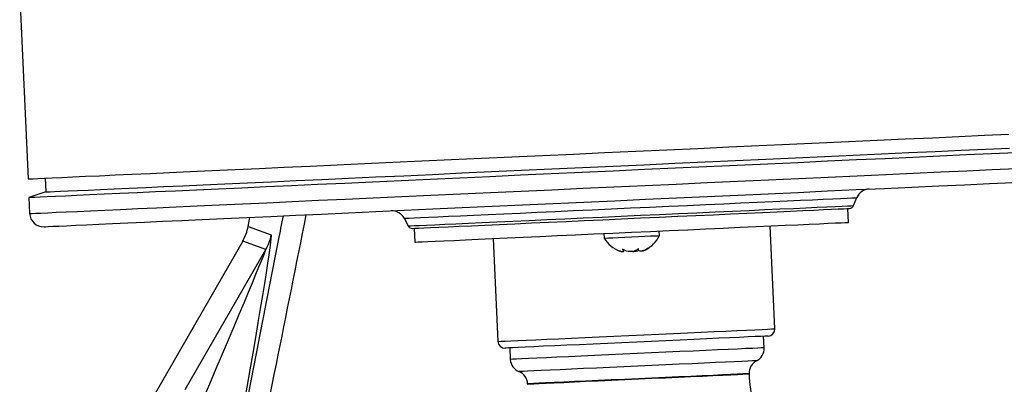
# Model space of a CAD drawing. Extents: x 0 to 8410, y 0 to 5940.
# Tile 39 of 210: x 1601 to 1814, y 3219 to 3298. Entities that reach past the tile are written whole.
import ezdxf

# ---------------------------------------------------------------- set-up
doc = ezdxf.new("R2010")
doc.units = 0
doc.header["$LTSCALE"] = 10
doc.layers.get('0').update_dxf_attribs({"linetype": 'CONTINUOUS'})

msp = doc.modelspace()

# ---------------------------------------------------------------- linework, layer by layer
at = {"color": 7, "linetype": 'CONTINUOUS'}
for p, q in [((1600.8, 3302.56), (1602.6, 3263.1)), ((1606.34, 3263.27), (1606.48, 3260.28)), ((1606.48, 3260.28), (1602.78, 3259.1)), ((1602.78, 3259.1), (1602.94, 3255.61)), ((1781.32, 3257.33), (1782.03, 3259.05)), ((1650.24, 3252.83), (1650.59, 3254.78)), ((1780.21, 3253.69), (1780.07, 3256.69)), ((1684.01, 3254.58), (1684.88, 3252.92)), ((1764.25, 3230.62), (1763.23, 3252.92)), ((1686.17, 3252.4), (1686.31, 3249.41)), ((1727.27, 3251.28), (1727.31, 3250.28)), ((1739.3, 3250.83), (1739.25, 3251.82)), ((1649.07, 3249.63), (1625.83, 3209.24)), ((1703.29, 3250.18), (1704.31, 3227.88)), ((1731.49, 3247.46), (1731.48, 3247.75)), ((1761.93, 3226.51), (1761.82, 3229.01)), ((1706.87, 3226.5), (1706.99, 3224)), ((1758.69, 3220.79), (1758.68, 3220.9)), ((1710.73, 3218.71), (1710.74, 3218.6))]:
    msp.add_line(p, q, dxfattribs=at)
at = {"color": 8, "linetype": 'CONTINUOUS'}
for p, q in [((1650.24, 3252.83), (1655.25, 3251)), ((1654.08, 3247.79), (1649.07, 3249.63)), ((1636.63, 3217.48), (1654.08, 3247.79))]:
    msp.add_line(p, q, dxfattribs=at)
at = {"color": 7, "linetype": 'CONTINUOUS', "flags": 128}
for points in [[(1602.6, 3263.1), (1602.64, 3263.1), (1602.99, 3263.12), (1603.69, 3263.15), (1604.74, 3263.2), (1606.13, 3263.26), (1607.86, 3263.34), (1609.92, 3263.44), (1612.32, 3263.55), (1615.04, 3263.67), (1618.08, 3263.81), (1621.43, 3263.96), (1625.07, 3264.13), (1629.01, 3264.31), (1633.22, 3264.5), (1637.7, 3264.71), (1642.44, 3264.92), (1647.42, 3265.15), (1652.63, 3265.39), (1658.05, 3265.63), (1663.68, 3265.89), (1669.49, 3266.16), (1675.47, 3266.43), (1681.6, 3266.71), (1687.87, 3267), (1694.26, 3267.29), (1700.75, 3267.58), (1707.33, 3267.89), (1713.98, 3268.19), (1720.68, 3268.49), (1727.41, 3268.8), (1734.15, 3269.11), (1740.88, 3269.42), (1747.6, 3269.72), (1754.27, 3270.03), (1760.89, 3270.33), (1767.43, 3270.63), (1773.87, 3270.92), (1780.21, 3271.21), (1786.41, 3271.5), (1792.47, 3271.77), (1798.36, 3272.04), (1804.08, 3272.3), (1809.61, 3272.56), (1814.93, 3272.8)], [(1606.48, 3260.28), (1606.49, 3260.28), (1606.75, 3260.29), (1607.37, 3260.32), (1608.33, 3260.36), (1609.64, 3260.42), (1611.29, 3260.5), (1613.28, 3260.59), (1615.61, 3260.69), (1618.26, 3260.81), (1621.22, 3260.95), (1624.5, 3261.1), (1628.08, 3261.26), (1631.95, 3261.44), (1636.1, 3261.63), (1640.53, 3261.83), (1645.2, 3262.05), (1650.12, 3262.27), (1655.27, 3262.5), (1660.64, 3262.75), (1666.21, 3263), (1671.96, 3263.27), (1677.88, 3263.54), (1683.95, 3263.81), (1690.16, 3264.1), (1696.49, 3264.39), (1702.91, 3264.68), (1709.42, 3264.98), (1716, 3265.28), (1722.62, 3265.58), (1729.27, 3265.88), (1735.93, 3266.19), (1742.58, 3266.49), (1749.2, 3266.79), (1755.77, 3267.09), (1762.28, 3267.39), (1768.71, 3267.68), (1775.04, 3267.97), (1781.25, 3268.26), (1787.32, 3268.53), (1793.24, 3268.8), (1798.99, 3269.07), (1804.56, 3269.32), (1809.92, 3269.57), (1815.07, 3269.8)], [(1602.78, 3259.1), (1602.88, 3259.11), (1603.32, 3259.13), (1604.1, 3259.16), (1605.23, 3259.21), (1606.71, 3259.28), (1608.53, 3259.36), (1610.68, 3259.46), (1613.15, 3259.58), (1615.96, 3259.7), (1619.07, 3259.85), (1622.49, 3260), (1626.21, 3260.17), (1630.22, 3260.36), (1634.5, 3260.55), (1639.05, 3260.76), (1643.84, 3260.98), (1648.88, 3261.21), (1654.15, 3261.45), (1659.62, 3261.7), (1665.29, 3261.96), (1671.15, 3262.22), (1677.17, 3262.5), (1683.34, 3262.78), (1689.64, 3263.07), (1696.06, 3263.36), (1702.57, 3263.66), (1709.17, 3263.96), (1715.83, 3264.26), (1722.54, 3264.57), (1729.27, 3264.88), (1736.02, 3265.19), (1742.75, 3265.49), (1749.46, 3265.8), (1756.12, 3266.1), (1762.71, 3266.4), (1769.23, 3266.7), (1775.65, 3267), (1781.95, 3267.28), (1788.12, 3267.56), (1794.14, 3267.84), (1799.99, 3268.11), (1805.67, 3268.37), (1811.14, 3268.62), (1816.41, 3268.86)], [(1606.07, 3252.75), (1606.08, 3252.75), (1606.35, 3252.76), (1606.97, 3252.79), (1607.94, 3252.84), (1609.25, 3252.9), (1610.92, 3252.97), (1612.92, 3253.06), (1615.25, 3253.17), (1617.92, 3253.29), (1620.91, 3253.43), (1624.2, 3253.58), (1627.8, 3253.74), (1631.7, 3253.92), (1635.87, 3254.11), (1640.32, 3254.31), (1645.02, 3254.53), (1649.97, 3254.76), (1655.16, 3254.99), (1660.55, 3255.24), (1666.15, 3255.49), (1671.94, 3255.76), (1677.89, 3256.03), (1684, 3256.31), (1690.25, 3256.59), (1696.61, 3256.88), (1703.08, 3257.18), (1709.63, 3257.48), (1716.24, 3257.78), (1722.9, 3258.09), (1729.59, 3258.39), (1736.29, 3258.7), (1742.98, 3259), (1749.64, 3259.31), (1756.25, 3259.61), (1762.8, 3259.91), (1769.27, 3260.2), (1775.63, 3260.49), (1781.88, 3260.78), (1787.99, 3261.06), (1793.94, 3261.33), (1799.73, 3261.59), (1805.33, 3261.85), (1810.73, 3262.1), (1815.91, 3262.33)], [(1685.81, 3252.39), (1685.91, 3252.39), (1686.34, 3252.41), (1687.13, 3252.45), (1688.25, 3252.5), (1689.71, 3252.57), (1691.49, 3252.65), (1693.57, 3252.74), (1695.95, 3252.85), (1698.6, 3252.97), (1701.51, 3253.1), (1704.66, 3253.25), (1708.01, 3253.4), (1711.55, 3253.56), (1715.25, 3253.73), (1719.08, 3253.91), (1723.02, 3254.09), (1727.03, 3254.27), (1731.09, 3254.45), (1735.16, 3254.64), (1739.21, 3254.83), (1743.23, 3255.01), (1747.16, 3255.19), (1750.99, 3255.36), (1754.69, 3255.53), (1758.23, 3255.69), (1761.59, 3255.85), (1764.73, 3255.99), (1767.64, 3256.12), (1770.3, 3256.24), (1772.67, 3256.35), (1774.76, 3256.45), (1776.54, 3256.53), (1777.99, 3256.6), (1779.12, 3256.65), (1779.9, 3256.68), (1780.34, 3256.7), (1780.44, 3256.71)], [(1733.26, 3251.55), (1737.35, 3251.74), (1741.41, 3251.92), (1745.41, 3252.11), (1749.32, 3252.28), (1753.1, 3252.46), (1756.74, 3252.62), (1760.19, 3252.78), (1763.44, 3252.93), (1766.46, 3253.07), (1769.23, 3253.19), (1771.72, 3253.31), (1773.92, 3253.41), (1775.81, 3253.49), (1777.38, 3253.57), (1778.61, 3253.62), (1779.5, 3253.66), (1780.03, 3253.69), (1780.21, 3253.69)], [(1686.31, 3249.41), (1686.49, 3249.42), (1687.02, 3249.44), (1687.91, 3249.48), (1689.14, 3249.54), (1690.71, 3249.61), (1692.6, 3249.69), (1694.8, 3249.79), (1697.29, 3249.91), (1700.06, 3250.03), (1703.08, 3250.17), (1706.33, 3250.32), (1709.78, 3250.48), (1713.42, 3250.64), (1717.2, 3250.82), (1721.11, 3251), (1725.11, 3251.18), (1729.17, 3251.36), (1733.26, 3251.55)], [(1727.31, 3250.28), (1727.32, 3250.28), (1727.59, 3250.29), (1728.22, 3250.32), (1729.17, 3250.36), (1730.38, 3250.42), (1731.77, 3250.48), (1733.26, 3250.55), (1734.75, 3250.62), (1736.15, 3250.68), (1737.37, 3250.74), (1738.34, 3250.78), (1738.99, 3250.81), (1739.28, 3250.82), (1739.3, 3250.83)], [(1762.82, 3229.05), (1762.82, 3229.05), (1762.64, 3229.05), (1762.1, 3229.02), (1761.22, 3228.98), (1760, 3228.93), (1758.45, 3228.86), (1756.61, 3228.77), (1754.48, 3228.67), (1752.1, 3228.57), (1749.49, 3228.45), (1746.7, 3228.32), (1743.75, 3228.18), (1740.68, 3228.04), (1737.53, 3227.9), (1734.35, 3227.75), (1731.16, 3227.61), (1728.01, 3227.47), (1724.94, 3227.33), (1721.99, 3227.19), (1719.2, 3227.06), (1716.6, 3226.94), (1714.21, 3226.84), (1712.09, 3226.74), (1710.24, 3226.65), (1708.7, 3226.58), (1707.47, 3226.53), (1706.59, 3226.49), (1706.05, 3226.46), (1705.88, 3226.45), (1705.88, 3226.45)]]:
    msp.add_lwpolyline(points, dxfattribs=at)
at = {"color": 8, "linetype": 'CONTINUOUS', "flags": 128}
for points in [[(1602.94, 3255.61), (1603.04, 3255.62), (1603.47, 3255.64), (1604.26, 3255.67), (1605.39, 3255.72), (1606.87, 3255.79), (1608.68, 3255.87), (1610.83, 3255.97), (1613.31, 3256.08), (1616.11, 3256.21), (1619.23, 3256.35), (1622.65, 3256.51), (1626.37, 3256.68), (1630.38, 3256.86), (1634.66, 3257.06), (1639.2, 3257.27), (1644, 3257.49), (1649.04, 3257.72), (1654.31, 3257.96), (1659.78, 3258.21), (1665.45, 3258.47), (1671.31, 3258.73), (1677.33, 3259.01), (1683.5, 3259.29), (1689.8, 3259.58), (1696.22, 3259.87), (1702.73, 3260.17), (1709.33, 3260.47), (1715.99, 3260.77), (1722.7, 3261.08), (1729.43, 3261.39), (1736.17, 3261.69), (1742.91, 3262), (1749.61, 3262.31), (1756.28, 3262.61), (1762.87, 3262.91), (1769.39, 3263.21), (1775.81, 3263.5), (1782.11, 3263.79), (1788.28, 3264.07), (1794.3, 3264.35), (1800.15, 3264.62), (1805.83, 3264.87), (1811.3, 3265.12), (1816.57, 3265.36)], [(1684.01, 3254.58), (1684.05, 3254.58), (1684.41, 3254.6), (1685.11, 3254.63), (1686.16, 3254.68), (1687.54, 3254.74), (1689.26, 3254.82), (1691.29, 3254.91), (1693.62, 3255.02), (1696.23, 3255.14), (1699.11, 3255.27), (1702.23, 3255.41), (1705.58, 3255.56), (1709.12, 3255.72), (1712.83, 3255.89), (1716.69, 3256.07), (1720.67, 3256.25), (1724.74, 3256.44), (1728.86, 3256.63), (1733.02, 3256.81), (1737.18, 3257), (1741.3, 3257.19), (1745.37, 3257.38), (1749.35, 3257.56), (1753.21, 3257.74), (1756.92, 3257.91), (1760.46, 3258.07), (1763.81, 3258.22), (1766.93, 3258.36), (1769.81, 3258.49), (1772.42, 3258.61), (1774.75, 3258.72), (1776.78, 3258.81), (1778.49, 3258.89), (1779.88, 3258.95), (1780.93, 3259), (1781.63, 3259.03), (1781.98, 3259.05), (1782.03, 3259.05)], [(1684.88, 3252.92), (1684.98, 3252.93), (1685.42, 3252.95), (1686.22, 3252.98), (1687.37, 3253.04), (1688.85, 3253.1), (1690.66, 3253.19), (1692.79, 3253.28), (1695.21, 3253.39), (1697.92, 3253.52), (1700.88, 3253.65), (1704.09, 3253.8), (1707.51, 3253.96), (1711.11, 3254.12), (1714.88, 3254.29), (1718.79, 3254.47), (1722.8, 3254.65), (1726.89, 3254.84), (1731.02, 3255.03), (1735.17, 3255.22), (1739.3, 3255.41), (1743.39, 3255.59), (1747.4, 3255.78), (1751.31, 3255.96), (1755.08, 3256.13), (1758.69, 3256.29), (1762.11, 3256.45), (1765.31, 3256.59), (1768.28, 3256.73), (1770.98, 3256.85), (1773.4, 3256.96), (1775.53, 3257.06), (1777.34, 3257.14), (1778.83, 3257.21), (1779.97, 3257.26), (1780.77, 3257.3), (1781.22, 3257.32), (1781.32, 3257.33)], [(1704.31, 3227.88), (1704.48, 3227.89), (1705.01, 3227.92), (1705.88, 3227.96), (1707.08, 3228.01), (1708.6, 3228.08), (1710.42, 3228.16), (1712.52, 3228.26), (1714.88, 3228.37), (1717.46, 3228.49), (1720.24, 3228.61), (1723.19, 3228.75), (1726.26, 3228.89), (1729.43, 3229.03), (1732.66, 3229.18), (1735.9, 3229.33), (1739.13, 3229.47), (1742.3, 3229.62), (1745.37, 3229.76), (1748.32, 3229.89), (1751.1, 3230.02), (1753.68, 3230.14), (1756.03, 3230.25), (1758.14, 3230.34), (1759.96, 3230.43), (1761.48, 3230.49), (1762.68, 3230.55), (1763.55, 3230.59), (1764.07, 3230.61), (1764.25, 3230.62), (1764.25, 3230.62)], [(1734.46, 3225.26), (1731.33, 3225.11), (1728.24, 3224.97), (1725.23, 3224.84), (1722.34, 3224.7), (1719.61, 3224.58), (1717.07, 3224.46), (1714.76, 3224.36), (1712.71, 3224.26), (1710.94, 3224.18), (1709.47, 3224.12), (1708.33, 3224.06), (1707.54, 3224.03), (1707.09, 3224.01), (1706.99, 3224)], [(1761.93, 3226.51), (1761.83, 3226.51), (1761.38, 3226.49), (1760.59, 3226.45), (1759.45, 3226.4), (1757.99, 3226.33), (1756.21, 3226.25), (1754.16, 3226.16), (1751.85, 3226.05), (1749.31, 3225.94), (1746.58, 3225.81), (1743.69, 3225.68), (1740.68, 3225.54), (1737.59, 3225.4), (1734.46, 3225.26)], [(1760.31, 3223.71), (1760.3, 3223.71), (1760.03, 3223.69), (1759.4, 3223.67), (1758.42, 3223.62), (1757.11, 3223.56), (1755.48, 3223.49), (1753.56, 3223.4), (1751.38, 3223.3), (1748.95, 3223.19), (1746.33, 3223.07), (1743.54, 3222.94), (1740.63, 3222.81), (1737.63, 3222.67), (1734.58, 3222.53)], [(1734.58, 3222.53), (1731.54, 3222.39), (1728.54, 3222.26), (1725.63, 3222.12), (1722.84, 3222), (1720.21, 3221.88), (1717.79, 3221.77), (1715.61, 3221.67), (1713.68, 3221.58), (1712.06, 3221.5), (1710.75, 3221.44), (1709.77, 3221.4), (1709.14, 3221.37), (1708.87, 3221.36), (1708.86, 3221.36)], [(1758.68, 3220.9), (1758.58, 3220.9), (1758.13, 3220.88), (1757.32, 3220.84), (1756.17, 3220.79), (1754.69, 3220.72), (1752.92, 3220.64), (1750.86, 3220.55), (1748.56, 3220.44), (1746.05, 3220.33), (1743.37, 3220.2), (1740.56, 3220.08), (1737.66, 3219.94), (1734.71, 3219.81)], [(1758.69, 3220.79), (1758.59, 3220.79), (1758.13, 3220.77), (1757.33, 3220.73), (1756.18, 3220.68), (1754.7, 3220.61), (1752.92, 3220.53), (1750.87, 3220.43), (1748.57, 3220.33), (1746.06, 3220.22), (1743.37, 3220.09), (1740.56, 3219.96), (1737.66, 3219.83), (1734.71, 3219.7)], [(1734.71, 3219.81), (1731.76, 3219.67), (1728.86, 3219.54), (1726.05, 3219.41), (1723.37, 3219.29), (1720.86, 3219.18), (1718.56, 3219.07), (1716.5, 3218.98), (1714.72, 3218.9), (1713.25, 3218.83), (1712.1, 3218.78), (1711.29, 3218.74), (1710.84, 3218.72), (1710.73, 3218.71)], [(1734.71, 3219.7), (1731.77, 3219.56), (1728.87, 3219.43), (1726.05, 3219.3), (1723.37, 3219.18), (1720.86, 3219.07), (1718.56, 3218.96), (1716.51, 3218.87), (1714.73, 3218.78), (1713.25, 3218.72), (1712.1, 3218.67), (1711.29, 3218.63), (1710.84, 3218.61), (1710.74, 3218.6)]]:
    msp.add_lwpolyline(points, dxfattribs=at)
at = {"color": 7, "linetype": 'CONTINUOUS'}
for centre, radius, start, end in [((1784.8, 3257.91), 3, 92.6143, 157.5766), ((1780.39, 3257.71), 1, 272.6143, 337.5766), ((1605.94, 3255.75), 3, 182.6143, 272.6143), ((1681.35, 3253.18), 3, 27.652, 92.6143), ((1685.76, 3253.39), 1, 207.652, 272.6143), ((1733.03, 3253.94), 7, 296.9939, 333.5646), ((1733.27, 3253.95), 7, 211.6641, 248.3407), ((1762.75, 3230.55), 1.5, 272.6143, 2.6143), ((1705.81, 3227.95), 1.5, 182.6143, 272.6143), ((1758.93, 3226.37), 3, 297.2386, 2.6143), ((1709.99, 3224.14), 3, 182.6143, 247.99), ((1761.68, 3221.04), 3, 117.2386, 182.6143), ((1707.74, 3218.58), 3, 2.6143, 67.99), ((1793.65, 3222.39), 35, 182.6143, 193.0253)]:
    msp.add_arc(centre, radius, start, end, dxfattribs=at)
at = {"color": 8, "linetype": 'CONTINUOUS'}
msp.add_arc((1645.39, 3252.78), 10.02, 330.1096, 349.7065, dxfattribs=at)
at = {"color": 7, "linetype": 'CONTINUOUS'}
msp.add_ellipse((1640.39, 3254.62), major_axis=(-9.4, 3.44), ratio=0.998589, start_param=2.970318, end_param=3.312867, dxfattribs=at)
at = {"color": 8, "linetype": 'CONTINUOUS'}
for centre, major_axis, ratio, start_param, end_param in [((1647.25, 3207.06), (8, 43.93), 0.017584, 4.87557, 6.280155), ((1637.42, 3208.84), (16.65, 38.95), 0.006513, 4.881059, 6.285645)]:
    msp.add_ellipse(centre, major_axis=major_axis, ratio=ratio, start_param=start_param, end_param=end_param, dxfattribs=at)
for points, knots in [([(1633.9, 3130.36), (1635.42, 3138.39), (1638.45, 3154.45), (1643.03, 3178.41), (1647.63, 3202.27), (1652.23, 3226.07), (1655.65, 3243.67), (1657.53, 3253.34), (1657.88, 3255.12)], [0, 0, 0, 0, 0.191017, 0.382038, 0.573505, 0.764977, 0.956921, 1, 1, 1, 1]), ([(1662.77, 3255.34), (1660.61, 3244.56), (1656.09, 3221.95), (1650.32, 3193.27), (1645.53, 3169.36), (1641.95, 3151.32), (1638.92, 3136.01), (1637.12, 3126.68), (1636.5, 3123.43)], [0, 0, 0, 0, 0.247504, 0.518949, 0.654778, 0.790651, 0.927058, 1, 1, 1, 1])]:
    msp.add_open_spline(points, degree=3, knots=knots, dxfattribs=at)
at = {"color": 7, "linetype": 'CONTINUOUS'}
for points, knots in [([(1731.29, 3247.86), (1731.38, 3247.72), (1731.53, 3247.47), (1731.46, 3247.3), (1731.19, 3247.29), (1730.9, 3247.35), (1730.71, 3247.44), (1730.68, 3247.45)], [0, 0, 0, 0, 0.306331, 0.53075, 0.755705, 0.968876, 1, 1, 1, 1]), ([(1734.75, 3248.02), (1734.56, 3247.87), (1734.23, 3247.59), (1733.52, 3247.39), (1732.82, 3247.35), (1732.13, 3247.47), (1731.63, 3247.66), (1731.37, 3247.81), (1731.29, 3247.86)], [0, 0, 0, 0, 0.235554, 0.408136, 0.581129, 0.745063, 0.917166, 1, 1, 1, 1]), ([(1733.45, 3247.41), (1733.66, 3247.41), (1734.09, 3247.41), (1734.58, 3247.52), (1734.79, 3247.63), (1734.82, 3247.65)], [0, 0, 0, 0, 0.453853, 0.921769, 1, 1, 1, 1]), ([(1736.89, 3248.12), (1736.62, 3247.96), (1736.14, 3247.68), (1735.51, 3247.48), (1735.07, 3247.46), (1734.81, 3247.59), (1734.73, 3247.8), (1734.75, 3247.97), (1734.75, 3248.02)], [0, 0, 0, 0, 0.235569, 0.408151, 0.581143, 0.745073, 0.917182, 1, 1, 1, 1]), ([(1735.49, 3247.51), (1735.56, 3247.5), (1735.71, 3247.48), (1736.12, 3247.65), (1736.54, 3247.88), (1736.8, 3248.06), (1736.89, 3248.12)], [0, 0, 0, 0, 0.275175, 0.55885, 0.856695, 1, 1, 1, 1])]:
    msp.add_open_spline(points, degree=3, knots=knots, dxfattribs=at)

doc.saveas('drawing.dxf')
